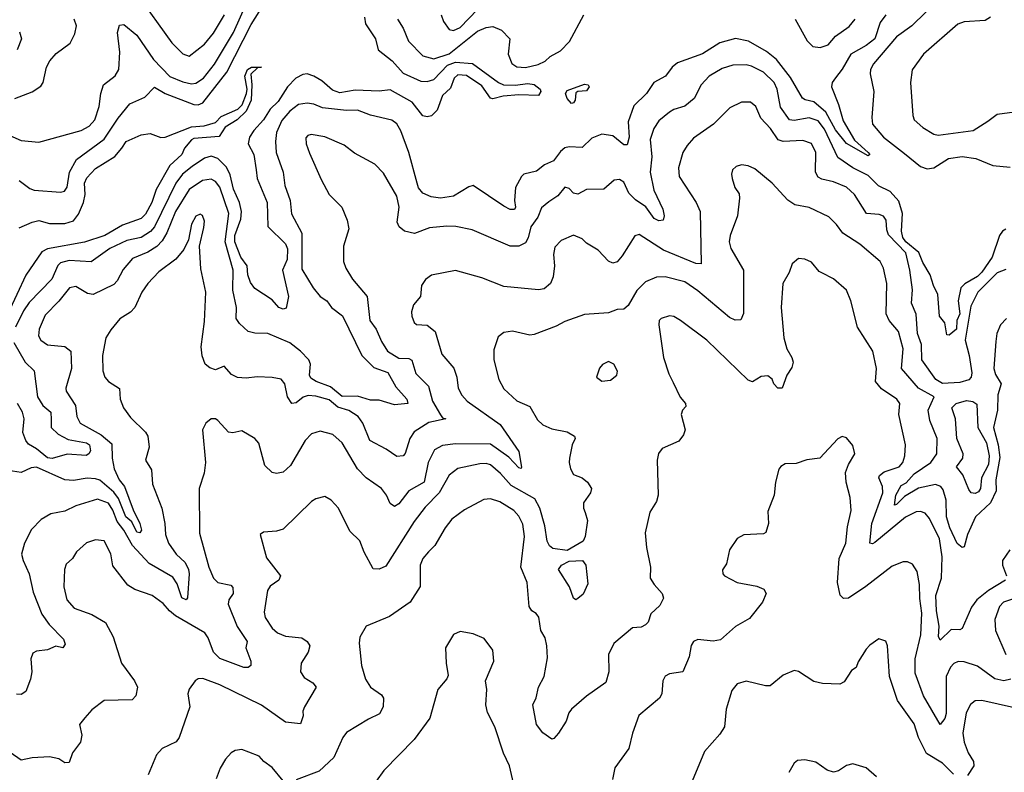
# Model space of a CAD drawing. Extents: x 2056909 to 2160450, y 827444 to 1016825.
# Tile 80 of 256: x 2124918 to 2129428, y 832575 to 836023. Entities that reach past the tile are written whole.
import ezdxf

# ---------------------------------------------------------------- set-up
doc = ezdxf.new("R2010")
doc.units = 0

msp = doc.modelspace()

# ---------------------------------------------------------------- linework, layer by layer
at = {"layer": '0CON10XD'}
for points in [[(2124915, 835286.9), (2124965, 835249.5), (2124985, 835241.8), (2125105, 835233.1), (2125123.1, 835236.9), (2125134.7, 835255.3), (2125145.8, 835325), (2125177.5, 835382.5), (2125305, 835476.5), (2125368.5, 835571.5), (2125423, 835637), (2125491.1, 835668.9), (2125535, 835713.5), (2125584.8, 835684.8), (2125715, 835635.3), (2125735, 835633.8), (2125757.4, 835642.6), (2125866.5, 835783.5), (2125978.1, 836001.9), (2126058.7, 836131.3)], [(2125455, 836141.4), (2125615, 835916.7), (2125665, 835867.5), (2125695, 835855.6), (2125765, 835911.8), (2125805, 835961.5), (2125856.5, 836045)], [(2129135, 836124), (2129004.8, 835995.2), (2128934.4, 835945), (2128829.2, 835820.8), (2128814.5, 835795), (2128813.6, 835775), (2128831.1, 835695), (2128821.3, 835575), (2128824.6, 835545), (2128875, 835485.4), (2128970.6, 835410.6), (2129045, 835350.8), (2129075, 835339.8), (2129105, 835344.3), (2129173.1, 835386.9), (2129235, 835396.2), (2129297.3, 835387.2), (2129375, 835356), (2129455, 835348.2)], [(2124845, 835504.6), (2124925, 835469.1), (2125005, 835461.9), (2125199.2, 835515), (2125235.5, 835535), (2125261.6, 835565), (2125282.7, 835625), (2125289.6, 835685), (2125301.1, 835725), (2125355, 835765.6), (2125372.1, 835795), (2125376.8, 835875), (2125366.2, 835965), (2125375, 835997.5), (2125395, 836001.9), (2125455, 835952.1), (2125530.6, 835840.6), (2125605, 835763.2), (2125665, 835738.7), (2125705, 835729.8), (2125725, 835731.9), (2125759.2, 835755), (2125810.6, 835819.4), (2125896.7, 835965), (2125955, 836094.6)], [(2126848.1, 836045), (2126858.6, 836015), (2126885, 835978.8), (2126905, 835974.3), (2126935, 835987.9), (2127015, 836070.4)], [(2128886, 836045), (2128859.3, 836010.7), (2128835.3, 835935), (2128795, 835904.6), (2128724.4, 835865.6), (2128685, 835796.2), (2128655, 835757.1), (2128640, 835735), (2128636.8, 835715), (2128668.9, 835635), (2128690.4, 835560.4), (2128741.5, 835471.5), (2128804.4, 835415), (2128812, 835405), (2128805, 835400), (2128705, 835455.4), (2128655, 835518.7), (2128610.1, 835600.1), (2128555, 835646.8), (2128515.9, 835655.9), (2128504.2, 835664.3), (2128448.9, 835758.9), (2128385, 835841.3), (2128338.2, 835878.2), (2128257.1, 835925), (2128196.9, 835936.9), (2128125, 835917.3), (2128045, 835866.1), (2127930.8, 835825), (2127906.5, 835805), (2127876, 835764), (2127822.9, 835735), (2127788.7, 835685), (2127731.5, 835628.5), (2127704.7, 835555), (2127709.2, 835485), (2127700.6, 835449.4), (2127685, 835449.6), (2127635, 835490.7), (2127585, 835498.8), (2127539.2, 835480.7), (2127495, 835437.8), (2127435, 835441.1), (2127415, 835435.5), (2127395, 835418.9), (2127363.2, 835376.8), (2127322, 835357.9), (2127285, 835330), (2127226.7, 835315), (2127216, 835305), (2127188.5, 835255), (2127184.6, 835195), (2127189.5, 835165), (2127185, 835153.1), (2127165, 835153.8), (2127135, 835169.6), (2126995, 835262.9), (2126975, 835258.2), (2126905.7, 835214.3), (2126845, 835205.3), (2126802.4, 835212.4), (2126765, 835228.5), (2126745, 835253.1), (2126738.3, 835275), (2126701.1, 835415), (2126664.4, 835514.4), (2126645, 835546.5), (2126623.1, 835563.1), (2126525.4, 835585.4), (2126465, 835608.2), (2126415, 835607.5), (2126305, 835618.8), (2126265, 835636.6), (2126235, 835641.3), (2126195, 835634.7), (2126155, 835603.5), (2126119.3, 835560.7), (2126095, 835505.7), (2126090, 835465), (2126093.2, 835415), (2126124.7, 835325), (2126133.1, 835263.1), (2126156.4, 835195), (2126163.7, 835133.7), (2126210.7, 835045), (2126210.3, 834880.3), (2126262.1, 834795), (2126294.8, 834754.8), (2126325, 834734.6), (2126345.5, 834705), (2126396.8, 834666.8), (2126485.3, 834485.3), (2126540.5, 834430.4), (2126605, 834406.4), (2126641.6, 834341.6), (2126691.8, 834285), (2126695.3, 834264.7), (2126635, 834258.5), (2126565, 834280.4), (2126525, 834280.6), (2126465, 834299), (2126395, 834296.5), (2126341.5, 834341.5), (2126275.9, 834365), (2126251.4, 834381.4), (2126245.6, 834395), (2126249.7, 834445), (2126241.7, 834465), (2126203.9, 834505), (2126155, 834542.5), (2126055, 834586), (2125995, 834587.3), (2125965, 834594.6), (2125925, 834630.9), (2125910.2, 834655), (2125910.9, 834705), (2125894.8, 834784.8), (2125896.3, 834875), (2125859.5, 835005), (2125876.1, 835135), (2125835, 835255.5), (2125815, 835281.5), (2125795, 835293.3), (2125755, 835287.1), (2125695, 835245.8), (2125631, 835145), (2125592.6, 835047.4), (2125569.9, 835010.1), (2125545.4, 834984.6), (2125505, 834958.6), (2125435, 834929.6), (2125391.4, 834878.6), (2125365, 834827.1), (2125349.8, 834810.3), (2125255, 834764.6), (2125228.8, 834768.8), (2125175, 834800.5), (2125145.4, 834794.6), (2125096.6, 834733.4), (2125035, 834670), (2125007.3, 834605), (2125004.6, 834575), (2125015, 834554.6), (2125045, 834533.8), (2125125.3, 834525.3), (2125152.5, 834505), (2125154.7, 834425), (2125129.6, 834335), (2125130.7, 834320.7), (2125174, 834255), (2125180.4, 834205), (2125194.6, 834175), (2125291.2, 834121.2), (2125339.4, 834079.4), (2125341.5, 834015), (2125351.2, 833965), (2125373.3, 833915), (2125398.1, 833885), (2125438, 833778), (2125468.8, 833715), (2125475.5, 833685), (2125468.2, 833671.8), (2125454.7, 833675), (2125432.3, 833722.3), (2125404.1, 833745), (2125370.1, 833830.1), (2125348.6, 833858.7), (2125285, 833913.5), (2125265, 833919.7), (2125226.6, 833923.4), (2125165, 833911.8), (2125125.4, 833915.4), (2124995, 833973.5), (2124970, 833970), (2124925, 833948.6), (2124865, 833957.5)], [(2124895, 835662.2), (2124975, 835692.9), (2125015, 835718), (2125026, 835735), (2125040, 835805), (2125056.2, 835835), (2125085, 835868), (2125148.8, 835915), (2125170.9, 835959.1), (2125177.5, 835995), (2125168, 836025)], [(2126497.1, 836035), (2126501.8, 836005), (2126548.3, 835935), (2126560, 835885), (2126623.8, 835835), (2126675, 835778.2), (2126755, 835741.1), (2126785, 835739.5), (2126815, 835749.4), (2126878.2, 835815), (2126915, 835828), (2126992.3, 835822.3), (2127110.9, 835735), (2127134.2, 835725), (2127187.3, 835722.7), (2127245, 835730.2), (2127275, 835726.2), (2127301.9, 835705), (2127305, 835693.8), (2127295, 835676.5), (2127205, 835679.2), (2127132.8, 835672.8), (2127085, 835660), (2127075, 835663.3), (2127035, 835719.6), (2126965, 835766.8), (2126925, 835770), (2126908, 835755), (2126890.8, 835709.2), (2126855, 835676), (2126830.8, 835609.2), (2126805, 835582.5), (2126785, 835577.5), (2126765, 835582.5), (2126716.3, 835645), (2126615, 835702.3), (2126565, 835695.8), (2126455, 835701.1), (2126385, 835688.3), (2126351.1, 835701.1), (2126302.5, 835742.5), (2126265.7, 835765), (2126235, 835775.3), (2126215, 835772.5), (2126182.9, 835755), (2126145, 835716.1), (2126101.4, 835648.6), (2126065, 835612.9), (2126035.1, 835564.9), (2125990, 835515), (2125971.3, 835485), (2125964.1, 835455), (2125989.8, 835405), (2126001.2, 835335), (2126005.3, 835295), (2126051, 835185), (2126055.2, 835075.2), (2126135, 834996.8), (2126145, 834973.8), (2126143.9, 834925), (2126122, 834875), (2126149.7, 834755), (2126138.3, 834701.7), (2126125, 834696.5), (2126104.6, 834704.6), (2126075, 834740), (2125995, 834792), (2125975, 834818.8), (2125963.5, 834855), (2125959.7, 834895), (2125931.5, 834935), (2125904.2, 835005), (2125903.3, 835035), (2125931.1, 835108.9), (2125934.3, 835145), (2125925.3, 835185.4), (2125897, 835247), (2125881.8, 835311.8), (2125865, 835348.2), (2125825, 835387.4), (2125795, 835397.5), (2125765, 835388.9), (2125708.6, 835351.3), (2125664, 835315), (2125633.6, 835275), (2125535.8, 835075), (2125516.9, 835053.1), (2125475, 835024.8), (2125408.5, 835011.5), (2125330.9, 834975), (2125245.6, 834914.4), (2125145, 834919.4), (2125105, 834909.7), (2125093.3, 834896.7), (2125064.7, 834835), (2124961.8, 834728.2), (2124935, 834690), (2124898.3, 834615)], [(2126648.5, 836025), (2126673.8, 835985), (2126698.2, 835925), (2126765, 835858.2), (2126815, 835843.8), (2126885, 835867.4), (2127015, 835970.8), (2127055, 835987.9), (2127085, 835992.7), (2127125, 835974.6), (2127163.8, 835935), (2127154.8, 835865), (2127171.9, 835821.9), (2127195, 835808), (2127235, 835804.2), (2127292.5, 835817.5), (2127325, 835832.9), (2127348.6, 835855), (2127395, 835881.2), (2127436.7, 835923.3), (2127502.2, 836045)], [(2128470.2, 836025), (2128525, 835926.8), (2128550.5, 835900.4), (2128585, 835895.3), (2128621.5, 835908.5), (2128655, 835947.5), (2128717.7, 835992.2), (2128745, 836025.7)], [(2129365.6, 836035), (2129340.7, 836019.3), (2129245, 836013.8), (2129215, 836002.5), (2129058.1, 835865), (2129006.1, 835793.9), (2128998.8, 835735), (2129008.6, 835585), (2129015.8, 835565), (2129055, 835528.6), (2129105, 835498.1), (2129125, 835494.5), (2129285, 835516.2), (2129352.3, 835557.7), (2129395, 835591.1), (2129475, 835601.1)], [(2124917.3, 835967.3), (2124926.2, 835935), (2124906.7, 835885)], [(2125385.6, 835435), (2125406, 835465), (2125475, 835495.8), (2125515, 835502), (2125564.2, 835484.2), (2125585, 835485.6), (2125705, 835532.3), (2125763.1, 835536.9), (2125815, 835552), (2125840.9, 835579.1), (2125916.8, 835613.2), (2125936.6, 835633.4), (2125957.1, 835685), (2125959.4, 835705), (2125950, 835765), (2125961.4, 835795), (2125980, 835805), (2126026.2, 835806.2), (2126007.5, 835802.5), (2125976.7, 835773.3), (2125981.5, 835725), (2125977.9, 835655), (2125955, 835604.6), (2125913.6, 835565), (2125859.2, 835530.8), (2125831.2, 835488.8), (2125715, 835478.9), (2125705, 835472.5), (2125672.5, 835435), (2125660, 835405), (2125605, 835355.7), (2125542.5, 835245), (2125523.1, 835185), (2125495, 835131.9), (2125475, 835111.8), (2125388.5, 835081.5), (2125307.5, 835035), (2125215, 835003.5), (2125045, 834973.2), (2125020, 834960), (2124946.5, 834853.5), (2124863, 834675)], [(2129435, 835063.2), (2129419.6, 835055), (2129406.3, 835035), (2129372, 834935), (2129325, 834867.1), (2129305, 834846.8), (2129247.1, 834812.9), (2129229.2, 834795), (2129216.1, 834735), (2129224.4, 834675), (2129211.2, 834645), (2129208.4, 834605), (2129175, 834577.5), (2129165, 834580), (2129161.7, 834598.3), (2129155.8, 834635), (2129130.8, 834665), (2129123.6, 834763.6), (2129103.1, 834805), (2129088.8, 834855), (2129055, 834910.5), (2129037, 834957), (2128977.2, 835005), (2128963.4, 835025), (2128957.6, 835055), (2128962.5, 835135), (2128945, 835192), (2128905, 835235.6), (2128852, 835262), (2128805, 835309.5), (2128734.9, 835344.9), (2128665, 835391.8), (2128605, 835521.4), (2128575, 835560.6), (2128535, 835573.5), (2128465, 835561.3), (2128444.6, 835565), (2128402.2, 835622.2), (2128387, 835705), (2128373.3, 835735), (2128325, 835783.5), (2128270.6, 835810.6), (2128245, 835816.1), (2128184.6, 835815.4), (2128135, 835800), (2128075.8, 835764.2), (2128039.5, 835725), (2128007.6, 835662.4), (2127965, 835626.5), (2127915, 835611.9), (2127895, 835600), (2127845, 835560.5), (2127822.9, 835525), (2127806.2, 835475), (2127813.8, 835395), (2127806.2, 835325), (2127823, 835243), (2127863.8, 835155), (2127869.6, 835125), (2127865.6, 835104.5), (2127845, 835101.2), (2127825, 835113), (2127786.5, 835166.5), (2127738.5, 835198.5), (2127707.8, 835227.8), (2127685, 835279.2), (2127665, 835291.4), (2127641.7, 835288.3), (2127593.3, 835246.7), (2127515, 835245.4), (2127475, 835224.5), (2127455, 835228.9), (2127435, 835249.2), (2127415, 835255.4), (2127383.4, 835216.6), (2127341.9, 835188.1), (2127308.3, 835161.7), (2127291.1, 835118.9), (2127259.8, 835075), (2127246.7, 835023.3), (2127235, 835001.2), (2127205, 834985.4), (2127165.4, 834985.4), (2126990.8, 835060.8), (2126915.4, 835075.4), (2126875, 835077.9), (2126795, 835070.4), (2126726.3, 835043.7), (2126680.8, 835055), (2126656.7, 835075), (2126647.5, 835095), (2126656.3, 835163.7), (2126645.4, 835215), (2126585, 835320.8), (2126545, 835360.8), (2126451.9, 835411.9), (2126405, 835448.9), (2126315, 835487.3), (2126253.1, 835496.9), (2126237.3, 835492.7), (2126228, 835482), (2126230, 835455), (2126245, 835411.2), (2126298.8, 835291.2), (2126335, 835222.5), (2126393.1, 835165), (2126417.8, 835105), (2126425.5, 835065), (2126401.8, 834985), (2126401.9, 834915), (2126412.2, 834885), (2126442.2, 834835), (2126509.5, 834755), (2126521.5, 834645), (2126550.9, 834605), (2126575, 834548.9), (2126602, 834505), (2126655, 834473.3), (2126700.4, 834470.4), (2126714, 834464), (2126732.9, 834402.9), (2126790.9, 834345), (2126809.2, 834275), (2126845, 834212.5), (2126855, 834200), (2126870, 834195), (2126791.7, 834178.3), (2126725.5, 834135), (2126705.3, 834105), (2126683.5, 834036.5), (2126674.2, 834025), (2126645, 834021.8), (2126596.2, 834055)], [(2127445, 835640), (2127425, 835661.5), (2127418.8, 835685), (2127425, 835698.2), (2127505, 835727.5), (2127521.2, 835725), (2127527.1, 835715), (2127515, 835697.5), (2127475, 835693.8), (2127465, 835687.5), (2127462, 835655), (2127455, 835642), (2127445, 835640)], [(2129435, 834878.5), (2129395, 834863.2), (2129307.3, 834775), (2129275, 834711.2), (2129249, 834555), (2129267.4, 834485), (2129278.8, 834405), (2129276, 834385), (2129265, 834373), (2129225, 834361.2), (2129145, 834357.3), (2129115, 834374.3), (2129050.8, 834465), (2129048.7, 834535), (2129030.3, 834585), (2129024.8, 834674.8), (2129002.7, 834725), (2129007.5, 834785), (2128995.6, 834875.6), (2128976.6, 834955), (2128898, 835038), (2128890.2, 835060.2), (2128887.3, 835105), (2128875, 835123.3), (2128855, 835130.5), (2128797.5, 835135), (2128742, 835222), (2128705, 835255.4), (2128645, 835280.4), (2128592, 835292), (2128575, 835302.5), (2128562.8, 835325), (2128565.3, 835415), (2128545, 835455.6), (2128505, 835469.2), (2128415, 835465.3), (2128392.5, 835472.5), (2128356.6, 835525), (2128312.8, 835572.8), (2128289.5, 835625), (2128265, 835645.5), (2128225, 835645.5), (2128170.9, 835619.1), (2128095.6, 835545), (2128005, 835480.5), (2127975, 835446.9), (2127956.2, 835415), (2127935.6, 835345), (2127939.5, 835305), (2127964.5, 835265), (2128016.4, 835186.3), (2128034.6, 835145), (2128040, 834905), (2128015, 834906.7), (2127867.2, 834967.2), (2127755, 835039.4), (2127735, 835032.9), (2127678.1, 834941.9), (2127655, 834914), (2127635, 834907.1), (2127615, 834917.1), (2127567.4, 834967.4), (2127515, 835000), (2127495, 835020), (2127455, 835035.5), (2127398.3, 835011.7), (2127369.4, 834980.6), (2127363, 834947), (2127367.8, 834895), (2127361.4, 834845), (2127350, 834815), (2127320, 834790), (2127295, 834785.4), (2127135, 834800.4), (2127035, 834840), (2126915, 834874), (2126805, 834852.2), (2126777.1, 834832.9), (2126758.1, 834805), (2126754, 834755), (2126722.4, 834717.6), (2126713.1, 834685), (2126714.3, 834665), (2126725.5, 834635.5), (2126735, 834627.1), (2126785, 834624.5), (2126820.5, 834595), (2126851.2, 834491.2), (2126907.1, 834427.1), (2126920.7, 834385), (2126926.2, 834335), (2126942.7, 834302.7), (2126967.8, 834275), (2127118.7, 834168.7), (2127204.6, 834045), (2127216.9, 833973.1), (2127215, 833967.5), (2127205, 833970.8), (2127159.1, 834019.1), (2127075, 834079.3), (2126915, 834080.3), (2126855, 834072), (2126818.1, 834051.9), (2126788.8, 833995), (2126770, 833905), (2126701.1, 833865), (2126654.4, 833805), (2126635, 833793.3), (2126615, 833807.5), (2126597.7, 833845), (2126575.3, 833875.3), (2126504.7, 833924.7), (2126465.3, 833965.3), (2126395, 834084.5), (2126352.9, 834122.9), (2126295, 834138.2), (2126255, 834126.7), (2126225.5, 834095), (2126158.5, 833981.5), (2126125, 833950.8), (2126095, 833944), (2126075, 833949.2), (2126041.2, 833981.2), (2126012.8, 834082.8), (2125994.6, 834104.6), (2125935, 834140), (2125895, 834130.8), (2125875, 834134.3), (2125825, 834187.5), (2125815, 834194.2), (2125795.8, 834194.2), (2125771.2, 834175), (2125756, 834145), (2125768.9, 833995), (2125763.7, 833946.3), (2125740, 833875), (2125741.4, 833671.4), (2125784.3, 833515.7), (2125805, 833464), (2125825.8, 833445), (2125885, 833432.1), (2125895, 833422), (2125895.3, 833395), (2125875.4, 833365), (2125873.1, 833345), (2125914, 833244), (2125959.4, 833175), (2125954, 833145), (2125977.1, 833085), (2125976, 833065), (2125965, 833056), (2125945, 833055.5), (2125835, 833096.4), (2125805.2, 833125.2), (2125781.9, 833191.9), (2125765.3, 833215), (2125632.3, 833292.3), (2125604.8, 833314.8), (2125575, 833348.2), (2125525, 833385.7), (2125445, 833412.2), (2125413.3, 833433.3), (2125345, 833522), (2125335, 833576.7), (2125305, 833636), (2125265, 833640), (2125224, 833626), (2125178.1, 833585), (2125160.6, 833555), (2125130.9, 833529.1), (2125123.1, 833505), (2125119.6, 833425), (2125134.4, 833365), (2125166.9, 833326.9), (2125248.8, 833298.8), (2125310.9, 833260.9), (2125345.9, 833195.9), (2125384.6, 833075), (2125443.1, 832995), (2125457.1, 832965), (2125450, 832925), (2125433.2, 832906.8), (2125305, 832904), (2125248.8, 832861.2), (2125216.7, 832825), (2125192.5, 832795), (2125202.5, 832745), (2125197, 832713), (2125160, 832665), (2125145, 832620), (2125125, 832618), (2125097.3, 832637.3), (2125055, 832645.5), (2124975, 832641.2), (2124925, 832631.5), (2124875, 832665.6)], [(2124915, 835069.4), (2124975, 835095.4), (2125005, 835102.7), (2125055, 835090), (2125125, 835088.8), (2125165, 835102), (2125187.5, 835132.5), (2125210, 835185), (2125217.6, 835222.4), (2125214.2, 835275), (2125225, 835299.4), (2125265, 835341.8), (2125353.3, 835396.7), (2125385.6, 835435)], [(2129437.5, 834655), (2129410.6, 834625), (2129394.6, 834585.4), (2129389.5, 834549.5), (2129380, 834425), (2129387.4, 834397.4), (2129414.4, 834355), (2129398.8, 834305), (2129396.2, 834235), (2129378.8, 834155), (2129400.7, 834075), (2129407.6, 834017.6), (2129389.9, 833915), (2129390.2, 833865), (2129365, 833810.6), (2129296, 833745), (2129259.1, 833665), (2129245, 833608), (2129235, 833605.5), (2129212.8, 833622.8), (2129178.2, 833695), (2129163.4, 833745), (2129162.3, 833822.2), (2129148.7, 833868.7), (2129137.1, 833885), (2129113.1, 833893.1), (2129035, 833876.5), (2128970.5, 833839.5), (2128935, 833801.8), (2128925, 833798.8), (2128931.5, 833845), (2128955, 833888.5), (2128978.1, 833901.9), (2129015, 833942.3), (2129091.2, 833995), (2129119.2, 834035), (2129120, 834105), (2129086.9, 834186.9), (2129079.1, 834235), (2129106.5, 834295), (2129035.4, 834335), (2128956.9, 834425), (2128964.7, 834515), (2128943.4, 834595), (2128900.7, 834645), (2128887.1, 834675), (2128890, 834815), (2128874.5, 834885), (2128859.5, 834915), (2128766.9, 834995), (2128687.8, 835045), (2128660, 835085), (2128625, 835120), (2128535, 835162.3), (2128468, 835175), (2128436.1, 835196.1), (2128364.3, 835275), (2128285, 835339.4), (2128255, 835354), (2128225, 835358.8), (2128199.3, 835350.7), (2128183.3, 835335), (2128178, 835315), (2128181.4, 835295), (2128194.3, 835255), (2128212.9, 835225), (2128215.6, 835205), (2128206.1, 835123.9), (2128172.3, 835035), (2128167.5, 835005), (2128175.5, 834975), (2128233.9, 834875), (2128233.3, 834676.7), (2128221.3, 834648.7), (2128195, 834646.9), (2128169.2, 834659.2), (2128025, 834781.3), (2127965, 834822), (2127875, 834844.6), (2127835, 834843.3), (2127785, 834822.2), (2127745, 834783.3), (2127705, 834714.4), (2127685, 834697.1), (2127654.4, 834695.6), (2127615, 834680.6), (2127505, 834672.5), (2127415, 834641.1), (2127375, 834618.5), (2127275, 834580.6), (2127255, 834578.1), (2127175, 834595.6), (2127135, 834590), (2127110.3, 834569.7), (2127089.1, 834510.9), (2127089.4, 834465), (2127113.1, 834375), (2127135, 834331.4), (2127195, 834277.8), (2127255, 834251.4), (2127290.5, 834190.4), (2127315, 834167.5), (2127355, 834149.1), (2127426.2, 834135), (2127460, 834115), (2127462, 834105), (2127449.4, 834075), (2127436.7, 834015), (2127434.4, 833995), (2127441.5, 833965), (2127455, 833940), (2127493.8, 833923.8), (2127519.2, 833905), (2127537.1, 833875), (2127532, 833855), (2127500.9, 833809.1), (2127500.8, 833785), (2127508.5, 833765), (2127518.3, 833728.3), (2127507.7, 833655), (2127498.8, 833635), (2127425, 833592.2), (2127360.2, 833600.2), (2127345, 833613.3), (2127334.8, 833634.8), (2127323.8, 833705), (2127301, 833785), (2127278.3, 833828.3), (2127168.8, 833888.8), (2127120.8, 833945), (2127075, 833983.2), (2127055, 833990.5), (2127025, 833988.9), (2126925, 833966.8), (2126885, 833936.4), (2126838.7, 833855), (2126775, 833790.4), (2126725.2, 833724.8), (2126595, 833519.2), (2126565, 833505.8), (2126537.7, 833507.7), (2126495.8, 833584.2), (2126476.2, 833636.2), (2126429.8, 833679.8), (2126378.1, 833785), (2126345, 833822.5), (2126315, 833839.2), (2126275, 833828.1), (2126255, 833815.7), (2126125, 833689.4), (2126095, 833680.6), (2126035, 833676.2), (2126020, 833665), (2126048.3, 833558.3), (2126113.1, 833475), (2126104.3, 833455), (2126065, 833428.1), (2126052.4, 833407.6), (2126038.3, 833308.3), (2126043.1, 833285), (2126075, 833235.8), (2126099.2, 833215), (2126135, 833199.6), (2126211.1, 833191.1), (2126234.2, 833175), (2126246.9, 833155), (2126238.9, 833125), (2126207.5, 833075), (2126204.2, 833035), (2126220.3, 833010.3), (2126260, 832985), (2126276.2, 832965), (2126223.1, 832875), (2126214.2, 832855), (2126215.9, 832834.1), (2126205, 832797.5), (2126135, 832804.5), (2126025, 832883.5), (2125835, 832976.2), (2125757.5, 833005), (2125735, 833004.2), (2125721.2, 832995), (2125693.6, 832956.4), (2125688.6, 832935), (2125696.9, 832875), (2125647.8, 832735), (2125634, 832715), (2125570, 832685), (2125544.5, 832655.5), (2125506.6, 832563.4)], [(2126596.2, 834055), (2126521.8, 834095), (2126489.1, 834175), (2126467.7, 834205), (2126425, 834233), (2126375, 834248.3), (2126335, 834281.6), (2126275, 834298.4), (2126238.8, 834301.2), (2126215.9, 834294.1), (2126185, 834267.8), (2126165, 834264.4), (2126145.3, 834295.3), (2126132.2, 834355), (2126115, 834375.8), (2126075, 834384.4), (2126005, 834387.3), (2125955, 834381.1), (2125915, 834383.6), (2125887.9, 834397.9), (2125855, 834436), (2125815, 834419.5), (2125788.5, 834428.6), (2125767.8, 834445), (2125753.9, 834483.9), (2125749.5, 834525), (2125765, 834640), (2125770.6, 834775), (2125747.7, 834882.3), (2125741.9, 834985), (2125761.4, 835071.4), (2125765, 835100), (2125755.5, 835125.5), (2125745, 835132.5), (2125725, 835122.5), (2125705, 835086.2), (2125691.8, 835015), (2125669.5, 834970.5), (2125633.5, 834926.5), (2125555, 834867.5), (2125505.5, 834815), (2125476.8, 834775), (2125446, 834704), (2125425, 834682.7), (2125376.6, 834653.4), (2125335, 834602.5), (2125312.5, 834565), (2125297.9, 834485), (2125299.1, 834415), (2125308.1, 834385), (2125325.4, 834365.4), (2125375, 834333.3), (2125378.9, 834285), (2125393.3, 834245), (2125425, 834200.6), (2125493.6, 834133.6), (2125504.5, 834115), (2125511.1, 834065), (2125494, 834005), (2125521.7, 833961.7), (2125526.2, 833895), (2125569.2, 833785), (2125582.7, 833715), (2125586.5, 833665), (2125600.3, 833625), (2125635.3, 833575), (2125675.8, 833535.8), (2125691.1, 833505), (2125694.8, 833485), (2125686.4, 833375), (2125680, 833365), (2125660, 833375), (2125638.6, 833438.6), (2125619, 833469), (2125511.6, 833531.6), (2125434.3, 833614.3), (2125395.2, 833685.2), (2125364.5, 833724.5), (2125345, 833776), (2125325, 833808.6), (2125275, 833827.3), (2125175, 833796.1), (2125125, 833772.3), (2125060.8, 833759.2), (2125016.5, 833733.5), (2124972.6, 833687.4), (2124939.5, 833625), (2124926.4, 833575), (2124933.3, 833545), (2124961.9, 833485), (2124979.3, 833400.7), (2125019.5, 833299.6), (2125052.3, 833252.3), (2125119.2, 833185), (2125126.9, 833163.1), (2125115, 833146.2), (2125083.6, 833153.6), (2125045, 833136.9), (2124995, 833130), (2124978.8, 833121.2), (2124968.6, 833095), (2124972.9, 833035), (2124967.8, 833002.2), (2124945.5, 832945), (2124925, 832931.5), (2124903.8, 832933.8)], [(2128593, 834863), (2128580.3, 834870.3), (2128545, 834912), (2128515, 834925.8), (2128485, 834928.8), (2128455.9, 834904.1), (2128442.5, 834865), (2128414.3, 834815), (2128405.5, 834705), (2128418.9, 834565), (2128431.8, 834515), (2128455.5, 834475), (2128460.5, 834455), (2128455, 834430), (2128431.4, 834395), (2128410.8, 834335), (2128390, 834335), (2128373.1, 834355), (2128365, 834376.7), (2128345, 834392), (2128315, 834388.6), (2128275, 834364.2), (2128255, 834371.4), (2128065.8, 834555), (2127945, 834645.8), (2127915, 834662.9), (2127895, 834666.9), (2127856, 834655), (2127847.5, 834645), (2127845.7, 834625), (2127866.5, 834475), (2127891, 834401), (2127911.2, 834361.2), (2127943.8, 834293.8), (2127967.5, 834265), (2127968.8, 834251.2), (2127953.3, 834235), (2127948, 834215), (2127966, 834145), (2127958.3, 834121.7), (2127936.9, 834093.1), (2127861.3, 834058.7), (2127844.5, 834035.5), (2127838, 834005), (2127843.1, 833845), (2127834.5, 833815.5), (2127805, 833766.7), (2127783, 833673), (2127788.6, 833605), (2127806.9, 833515), (2127806.2, 833465), (2127824, 833435), (2127861.4, 833395), (2127867, 833373), (2127850.3, 833339.7), (2127809.1, 833300.9), (2127796.3, 833263.7), (2127785, 833251.2), (2127765, 833240), (2127725, 833237.1), (2127639.4, 833165), (2127615.7, 833115), (2127616.7, 833035), (2127603.6, 832986.4), (2127515, 832924.4), (2127445, 832864.2), (2127432.8, 832847.2), (2127420.7, 832809.3), (2127385.8, 832754.2), (2127365, 832730), (2127355, 832727.5), (2127315, 832756.2), (2127285.8, 832795), (2127268.6, 832885), (2127283.4, 832916.6), (2127294.4, 832965), (2127320.9, 833015), (2127335, 833100), (2127333.3, 833155), (2127325, 833191.2), (2127304.4, 833225), (2127296.6, 833286.6), (2127283.4, 833303.4), (2127264, 833315), (2127251.9, 833335), (2127242.1, 833445), (2127213.3, 833515), (2127230.8, 833655), (2127222.8, 833712.8), (2127205, 833749.5), (2127181.1, 833775), (2127118, 833815), (2127075, 833827.9), (2127044.7, 833825.3), (2126955, 833778.5), (2126898.1, 833735), (2126866.7, 833695), (2126820, 833615), (2126790, 833585), (2126764.8, 833555.2), (2126752.2, 833525), (2126752.9, 833427.1), (2126706, 833355), (2126611.4, 833288.6), (2126505.7, 833244.3), (2126475.8, 833195), (2126472.7, 833167.3), (2126484.4, 833065), (2126501.3, 833001.3), (2126525, 832966), (2126575, 832930.8), (2126584.4, 832914.5), (2126583.3, 832875), (2126566.2, 832843.8), (2126515, 832819.5), (2126415, 832757.5), (2126398.1, 832735), (2126356.9, 832643.1), (2126289.3, 832580.7), (2126185, 832541.4)], [(2129433.9, 833455), (2129355, 833407.6), (2129302.3, 833365), (2129278, 833332), (2129235, 833234.2), (2129225, 833228.5), (2129185, 833228.9), (2129135, 833180.8), (2129126.8, 833196.8), (2129129, 833245), (2129117.1, 833315), (2129114.6, 833385), (2129141.2, 833465), (2129143.2, 833563.2), (2129130.9, 833645), (2129085, 833738.5), (2129065, 833762.7), (2129045, 833770), (2129025, 833768), (2128975.9, 833744.1), (2128835, 833628.1), (2128825, 833621.9), (2128812.5, 833625), (2128821.6, 833715), (2128871.4, 833855), (2128870.2, 833885), (2128854.1, 833925), (2128856.9, 833935), (2128878.5, 833951.5), (2128946.7, 833975), (2128963.6, 833995), (2128972.9, 834025), (2128975.4, 834075), (2128945.3, 834215), (2128949.1, 834265), (2128935.5, 834285), (2128865, 834331.5), (2128837.9, 834365), (2128842.1, 834425), (2128826.5, 834505), (2128756.2, 834615), (2128725.4, 834735), (2128705, 834784), (2128645, 834835.7), (2128593, 834863)], [(2124890.8, 834545), (2124942.3, 834455), (2124985, 834414), (2124998.8, 834295), (2125024.4, 834255), (2125061.1, 834225), (2125062, 834192), (2125062.9, 834155), (2125094, 834124), (2125139.8, 834099.8), (2125224.3, 834085), (2125237.1, 834075), (2125241.9, 834048.1), (2125235, 834033.8), (2125222.9, 834027.1), (2125135, 834032.3), (2125066.7, 834013.3), (2125045, 834015.8), (2124995, 834057.6), (2124958.8, 834078.8), (2124945.5, 834095.5), (2124932.6, 834132.6), (2124938.2, 834195), (2124931, 834225), (2124908.6, 834265)], [(2127585, 834366.7), (2127625, 834371.2), (2127652.5, 834395), (2127657, 834413), (2127640, 834445), (2127615, 834456.7), (2127587, 834443), (2127573.9, 834426.1), (2127560, 834385), (2127585, 834366.7)], [(2129295, 833852.2), (2129276.4, 833856.4), (2129265, 833870.8), (2129238.3, 833938.3), (2129209.2, 833975), (2129237.6, 834015), (2129240.2, 834035), (2129210.6, 834105), (2129204.5, 834194.5), (2129188.1, 834245), (2129208, 834265), (2129255, 834278.9), (2129284.5, 834274.5), (2129302.6, 834262.6), (2129306.8, 834155), (2129346.3, 834085), (2129358.8, 834025), (2129355, 833985.5), (2129324.3, 833925), (2129319.5, 833875), (2129309.8, 833860.2), (2129295, 833852.2)], [(2129457.6, 833002.4), (2129425.3, 832994.6), (2129385, 833004.2), (2129305, 833061.6), (2129245, 833082.2), (2129216.6, 833083.4), (2129196.3, 833073.7), (2129182.3, 833057.7), (2129162.4, 833015), (2129161.1, 832845), (2129155, 832821.4), (2129135, 832794), (2129058.2, 832925), (2129019.5, 833029.5), (2129019.4, 833095), (2129045.8, 833205), (2129050.8, 833305), (2129041.7, 833371.8), (2129039.3, 833435), (2129028.5, 833495), (2129008.3, 833528.3), (2128985, 833539.2), (2128965, 833539.2), (2128915, 833520), (2128794.1, 833425.9), (2128715, 833373.5), (2128692, 833372), (2128676.1, 833386.1), (2128664.7, 833445), (2128671.8, 833555), (2128702.5, 833625), (2128710.3, 833699.7), (2128726.5, 833775), (2128722, 833835), (2128704.3, 833905), (2128701.2, 833948.8), (2128714.4, 833985.6), (2128743.8, 834035), (2128735, 834072.5), (2128705, 834107.5), (2128685, 834113.3), (2128665, 834103.3), (2128582.5, 834015), (2128523.2, 834006.8), (2128475, 833990), (2128425, 833988), (2128405, 833976.7), (2128395.9, 833964.1), (2128380.8, 833905), (2128374, 833845), (2128345, 833770), (2128348, 833715), (2128335.7, 833674.3), (2128325, 833668), (2128235, 833662.5), (2128205, 833646.2), (2128168.8, 833595), (2128155, 833530), (2128137, 833503), (2128138.8, 833485), (2128146.7, 833475), (2128205, 833445.6), (2128295, 833428.1), (2128326.2, 833415), (2128338, 833395), (2128320.8, 833355), (2128260.3, 833279.7), (2128197, 833243), (2128127.7, 833182.3), (2128095, 833176.1), (2128025, 833183.5), (2128004.2, 833175), (2127993.8, 833156.2), (2127985.3, 833105), (2127955, 833036), (2127895, 833025.8), (2127874.3, 833015.7), (2127864.3, 832995), (2127859.4, 832935), (2127848.6, 832915), (2127754.3, 832835), (2127724.3, 832755), (2127708, 832685), (2127644.5, 832595.5), (2127633, 832543)], [(2129453.1, 833595), (2129420, 833545), (2129420.5, 833525), (2129437.9, 833475)], [(2127465, 833366.2), (2127455, 833373.3), (2127436.9, 833425), (2127385.6, 833505), (2127400, 833525), (2127435, 833543.3), (2127495.7, 833545.7), (2127511.2, 833525), (2127520.6, 833439.4), (2127498.9, 833391.1), (2127475, 833372), (2127465, 833366.2)], [(2129546.1, 833396.1), (2129424.5, 833355), (2129406.2, 833335), (2129384, 833275), (2129388.2, 833225), (2129434.7, 833115)], [(2127180, 832525), (2127161.4, 832605), (2127133.4, 832663.4), (2127095, 832783.3), (2127060.8, 832849.2), (2127053.3, 832885), (2127057.8, 832955), (2127051.4, 832995), (2127089.2, 833085), (2127085.8, 833135), (2127045, 833188.8), (2126995, 833210), (2126935, 833220), (2126905, 833206), (2126868.8, 833145), (2126870.8, 833075), (2126881.2, 833018.8), (2126875, 833003.8), (2126834, 832955), (2126797, 832823), (2126724.4, 832725.6), (2126585.7, 832584.3), (2126550.8, 832535)], [(2129195, 832567.5), (2129145, 832617.9), (2129071.8, 832661.8), (2129034.6, 832735), (2129015, 832798.1), (2128939.6, 832905), (2128901.8, 833015), (2128892.9, 833155), (2128885.5, 833175.5), (2128853.2, 833186.8), (2128812.9, 833157.1), (2128795, 833140), (2128758.8, 833081.2), (2128750, 833055), (2128728.3, 833041.7), (2128695, 832990), (2128675, 832978.8), (2128595, 832982), (2128555, 832991.4), (2128485, 833037.5), (2128465, 833042.5), (2128415, 833020), (2128355, 832971.4), (2128335, 832971.1), (2128245, 832992.5), (2128205, 832980), (2128179.7, 832950.3), (2128154.1, 832864.1), (2128145.9, 832784.1), (2128125, 832750), (2128055, 832670), (2127998.8, 832535)], [(2129475, 832870), (2129325, 832904.5), (2129295, 832903.1), (2129273.4, 832886.6), (2129252.9, 832847.1), (2129237.8, 832755), (2129243.9, 832713.9), (2129262.8, 832665), (2129286.4, 832625), (2129287.8, 832605), (2129259, 832561)], [(2126125, 832536.7), (2126075, 832597.5), (2126036.2, 832625), (2126015, 832650), (2125968.1, 832668.1), (2125935, 832680), (2125905, 832676), (2125886.7, 832665), (2125860, 832635), (2125836, 832595), (2125818, 832545)], [(2128842.5, 832555), (2128795, 832595.7), (2128733.6, 832613.6), (2128705, 832606), (2128667.9, 832582.1), (2128645, 832575.8), (2128616.7, 832585), (2128565, 832622), (2128515, 832632.9), (2128481.2, 832628.8), (2128465, 832617.5), (2128441.2, 832575)]]:
    msp.add_lwpolyline(points, dxfattribs=at)

doc.saveas('drawing.dxf')
